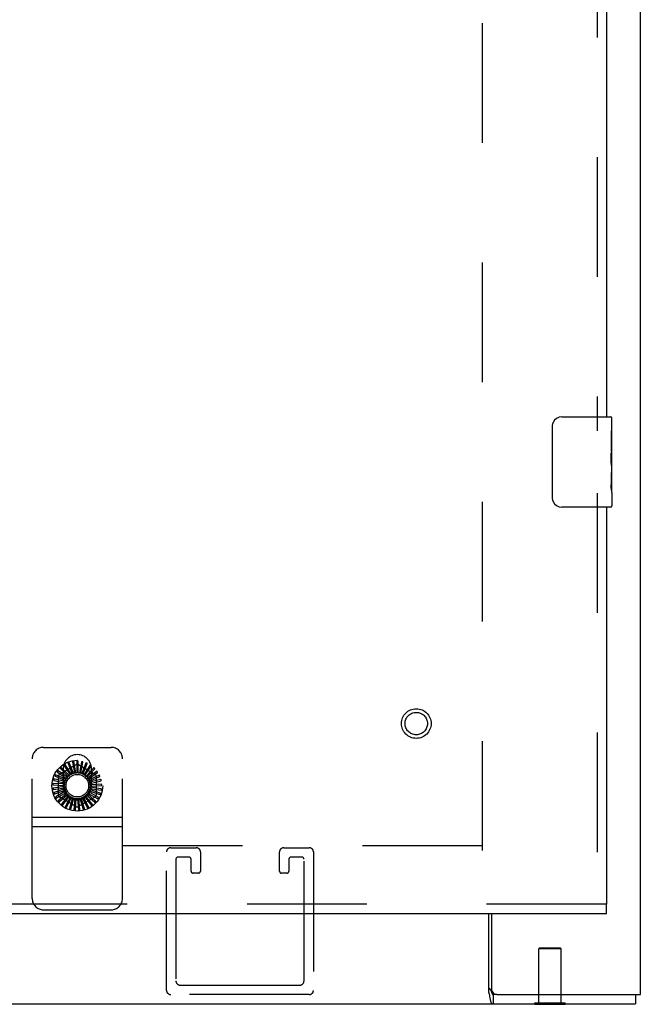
# Model space of a CAD drawing. Header units: inches. Extents: x 0 to 241, y 0 to 156.
# Tile 28 of 70: x 111 to 118, y 44 to 54. Entities that reach past the tile are written whole.
import ezdxf

# ---------------------------------------------------------------- set-up
doc = ezdxf.new("R2010")
doc.units = ezdxf.units.IN
doc.header["$LTSCALE"] = 13.251942
doc.header["$MEASUREMENT"] = 0
doc.linetypes.add('HIDDEN', pattern=[0.2, 0.1, -0.1])
doc.layers.get('0').update_dxf_attribs({"linetype": 'CONTINUOUS'})
doc.layers.add('DEFAULT_2', color=8, linetype='HIDDEN')
doc.layers.add('SLAVE_DOOR_ASSEMBLY', color=7, linetype='CONTINUOUS')

msp = doc.modelspace()

# ---------------------------------------------------------------- linework, layer by layer
at = {"color": 3, "linetype": 'Continuous'}
for p, q in [((118.081, 43.611), (118.081, 114.269)), ((116.404, 43.632), (116.404, 44.507)), ((116.435, 44.507), (116.435, 43.671)), ((116.495, 43.611), (118.081, 43.611)), ((47.267, 43.507), (118.029, 43.507)), ((116.414, 43.59), (116.417, 43.57))]:
    msp.add_line(p, q, dxfattribs=at)
at = {"color": 7, "linetype": 'Continuous'}
for p, q in [((116.495, 43.611), (116.453, 43.611)), ((116.453, 43.611), (116.453, 43.507)), ((118.029, 43.611), (118.029, 43.507)), ((116.912, 43.503), (116.912, 43.507)), ((116.912, 43.503), (117.249, 43.503)), ((117.249, 43.503), (117.249, 43.507))]:
    msp.add_line(p, q, dxfattribs=at)
for points in [[(116.404, 43.683), (116.406, 43.682), (116.408, 43.68), (116.411, 43.678), (116.413, 43.676), (116.416, 43.674), (116.418, 43.671), (116.42, 43.668), (116.422, 43.665), (116.424, 43.662), (116.426, 43.658), (116.427, 43.655), (116.429, 43.651), (116.43, 43.647), (116.432, 43.643)], [(116.432, 43.643), (116.435, 43.636), (116.436, 43.632), (116.437, 43.629), (116.439, 43.625), (116.44, 43.622), (116.441, 43.62), (116.443, 43.617), (116.445, 43.615), (116.446, 43.613), (116.448, 43.612), (116.45, 43.611), (116.452, 43.611), (116.453, 43.611)]]:
    msp.add_lwpolyline(points, dxfattribs=at)
at = {"color": 3, "linetype": 'Continuous'}
for points in [[(116.404, 43.632), (116.405, 43.628), (116.406, 43.624), (116.408, 43.62), (116.409, 43.615), (116.411, 43.609), (116.412, 43.602), (116.413, 43.596), (116.414, 43.59)], [(116.417, 43.57), (116.418, 43.564), (116.419, 43.557), (116.42, 43.551), (116.422, 43.545), (116.423, 43.539), (116.425, 43.534), (116.427, 43.529), (116.428, 43.525), (116.43, 43.521), (116.433, 43.518), (116.436, 43.514), (116.438, 43.512), (116.441, 43.51), (116.444, 43.509), (116.448, 43.508), (116.451, 43.507), (116.453, 43.507)]]:
    msp.add_lwpolyline(points, dxfattribs=at)
msp.add_arc((116.495, 43.671), 0.06, 180, 270, dxfattribs=at)
at = {"layer": 'DEFAULT_2', "color": 8, "linetype": 'HIDDEN'}
for p, q in [((116.331, 112.675), (116.331, 45.205)), ((116.331, 45.257), (84.294, 45.257)), ((112.885, 45.236), (113.168, 45.236)), ((114.135, 45.236), (114.418, 45.236)), ((112.839, 43.657), (112.839, 45.19)), ((113.087, 45.132), (112.966, 45.132)), ((113.214, 45.19), (113.214, 44.978)), ((114.089, 44.978), (114.089, 45.19)), ((114.337, 45.132), (114.216, 45.132)), ((114.464, 45.19), (114.464, 43.657)), ((112.943, 45.109), (112.943, 43.761)), ((113.11, 44.978), (113.11, 45.109)), ((114.193, 45.109), (114.193, 44.978)), ((114.36, 43.761), (114.36, 45.109)), ((113.191, 44.955), (113.133, 44.955)), ((114.17, 44.955), (114.112, 44.955)), ((116.967, 44.128), (116.957, 44.118)), ((117.205, 44.118), (116.957, 44.118)), ((116.957, 43.521), (116.957, 44.118)), ((116.967, 44.128), (117.195, 44.128)), ((117.195, 44.128), (117.205, 44.118)), ((117.205, 43.521), (117.205, 44.118)), ((112.989, 43.715), (114.314, 43.715)), ((114.418, 43.611), (112.885, 43.611)), ((116.912, 43.521), (117.249, 43.521)), ((116.912, 43.507), (116.912, 43.521)), ((117.249, 43.507), (117.249, 43.521))]:
    msp.add_line(p, q, dxfattribs=at)
for centre, radius, start, end in [((112.885, 45.19), 0.046, 90, 180), ((113.168, 45.19), 0.046, 0, 90), ((114.135, 45.19), 0.046, 90, 180), ((114.418, 45.19), 0.046, 0, 90), ((112.966, 45.109), 0.023, 90, 180), ((113.087, 45.109), 0.023, 0, 90), ((114.216, 45.109), 0.023, 90, 180), ((114.337, 45.109), 0.023, 0, 90), ((113.133, 44.978), 0.023, 180, 270), ((113.191, 44.978), 0.023, 270, 360), ((114.112, 44.978), 0.023, 180, 270), ((114.17, 44.978), 0.023, 270, 360), ((112.989, 43.761), 0.046, 180, 270), ((114.314, 43.761), 0.046, 270, 360), ((112.885, 43.657), 0.046, 180, 270), ((114.418, 43.657), 0.046, 270, 360)]:
    msp.add_arc(centre, radius, start, end, dxfattribs=at)
at = {"layer": 'SLAVE_DOOR_ASSEMBLY', "color": 8, "linetype": 'HIDDEN'}
for p, q in [((117.602, 68.784), (117.602, 49.852)), ((117.602, 49.162), (117.602, 44.611)), ((111.477, 46.347), (112.227, 46.347)), ((111.352, 44.675), (111.352, 46.222)), ((112.352, 44.675), (112.352, 46.222)), ((111.658, 46.052), (111.837, 46.156)), ((111.666, 46.112), (111.749, 46.025)), ((111.761, 46.035), (111.674, 46.126)), ((111.696, 46.111), (111.696, 45.923)), ((111.705, 46.144), (111.771, 46.043)), ((111.783, 46.051), (111.716, 46.156)), ((111.749, 46.167), (111.795, 46.056)), ((111.809, 46.061), (111.762, 46.177)), ((111.797, 46.182), (111.821, 46.064)), ((111.836, 46.067), (111.812, 46.19)), ((111.847, 46.188), (111.848, 46.068)), ((111.863, 46.067), (111.863, 46.192)), ((111.866, 46.156), (112.045, 46.052)), ((111.897, 46.184), (111.875, 46.066)), ((111.89, 46.062), (111.914, 46.185)), ((111.946, 46.171), (111.902, 46.059)), ((111.916, 46.053), (111.962, 46.169)), ((111.991, 46.148), (111.927, 46.047)), ((111.939, 46.038), (112.006, 46.143)), ((112.031, 46.118), (111.948, 46.03)), ((111.959, 46.02), (112.045, 46.11)), ((112.008, 45.923), (112.008, 46.111)), ((111.609, 46.029), (111.719, 45.98)), ((111.725, 45.994), (111.612, 46.045)), ((111.634, 46.073), (111.732, 46.004)), ((111.741, 46.016), (111.639, 46.089)), ((111.643, 45.82), (111.643, 46.027)), ((112.065, 46.08), (111.967, 46.01)), ((111.975, 45.998), (112.077, 46.07)), ((112.09, 46.037), (111.981, 45.987)), ((111.987, 45.973), (112.101, 46.025)), ((112.06, 46.027), (112.06, 45.82)), ((111.708, 45.942), (111.584, 45.948)), ((111.708, 45.914), (111.584, 45.897)), ((111.587, 45.932), (111.707, 45.927)), ((111.59, 45.882), (111.709, 45.899)), ((111.714, 45.968), (111.593, 45.998)), ((111.593, 45.982), (111.711, 45.954)), ((112.108, 45.99), (111.991, 45.961)), ((111.992, 45.892), (112.116, 45.874)), ((111.994, 45.946), (112.115, 45.976)), ((112.116, 45.94), (111.995, 45.934)), ((112.114, 45.89), (111.995, 45.906)), ((111.996, 45.919), (112.121, 45.925)), ((111.712, 45.887), (111.594, 45.846)), ((111.603, 45.833), (111.716, 45.873)), ((111.721, 45.861), (111.613, 45.799)), ((111.625, 45.787), (111.728, 45.848)), ((111.735, 45.838), (111.641, 45.756)), ((111.654, 45.747), (111.745, 45.826)), ((111.837, 45.691), (111.658, 45.795)), ((111.754, 45.817), (111.676, 45.719)), ((111.691, 45.713), (111.765, 45.808)), ((111.775, 45.801), (111.718, 45.69)), ((111.734, 45.686), (111.789, 45.794)), ((111.8, 45.789), (111.765, 45.669)), ((111.781, 45.668), (111.814, 45.784)), ((111.826, 45.781), (111.815, 45.657)), ((112.045, 45.795), (111.866, 45.691)), ((111.881, 45.782), (111.916, 45.662)), ((111.93, 45.671), (111.896, 45.786)), ((111.907, 45.79), (111.965, 45.679)), ((111.977, 45.69), (111.921, 45.797)), ((111.923, 45.799), (111.924, 45.799)), ((111.931, 45.803), (112.009, 45.705)), ((112.018, 45.718), (111.943, 45.812)), ((111.953, 45.821), (112.047, 45.739)), ((112.054, 45.753), (111.963, 45.832)), ((111.97, 45.842), (112.079, 45.779)), ((112.083, 45.795), (111.978, 45.854)), ((111.984, 45.866), (112.102, 45.825)), ((112.103, 45.841), (111.989, 45.88)), ((111.831, 45.66), (111.841, 45.78)), ((111.854, 45.779), (111.866, 45.655)), ((111.881, 45.661), (111.869, 45.78)), ((111.352, 45.576), (112.352, 45.576)), ((111.352, 45.472), (112.352, 45.472)), ((117.706, 44.611), (110.706, 44.611)), ((111.477, 44.55), (112.227, 44.55))]:
    msp.add_line(p, q, dxfattribs=at)
at = {"layer": 'SLAVE_DOOR_ASSEMBLY', "color": 3, "linetype": 'Continuous'}
for p, q in [((117.706, 68.629), (117.706, 50.007)), ((117.706, 49.007), (117.706, 44.611)), ((110.706, 44.507), (117.706, 44.507))]:
    msp.add_line(p, q, dxfattribs=at)
at = {"layer": 'SLAVE_DOOR_ASSEMBLY', "color": 7, "linetype": 'Continuous'}
for p, q in [((117.211, 50.007), (117.751, 50.007)), ((117.766, 49.428), (117.766, 49.992)), ((117.111, 49.107), (117.111, 49.907)), ((117.766, 49.853), (117.759, 49.853)), ((117.759, 49.853), (117.759, 49.622)), ((117.766, 49.685), (117.759, 49.685)), ((117.766, 49.622), (117.759, 49.622)), ((117.766, 49.586), (117.76, 49.586)), ((117.766, 49.392), (117.759, 49.392)), ((117.759, 49.392), (117.759, 49.255)), ((117.764, 49.453), (117.762, 49.475)), ((117.764, 49.455), (117.766, 49.455)), ((117.766, 49.168), (117.766, 49.425)), ((117.76, 49.224), (117.766, 49.224)), ((117.766, 49.168), (117.766, 49.022)), ((117.751, 49.007), (117.211, 49.007)), ((117.706, 44.507), (117.706, 44.611))]:
    msp.add_line(p, q, dxfattribs=at)
for points in [[(117.111, 49.907), (117.111, 49.913), (117.111, 49.919), (117.112, 49.926), (117.114, 49.932), (117.115, 49.937), (117.117, 49.943)], [(117.762, 49.475), (117.761, 49.486), (117.76, 49.498), (117.76, 49.511), (117.759, 49.523), (117.759, 49.536), (117.759, 49.549), (117.759, 49.562), (117.759, 49.575), (117.76, 49.587), (117.76, 49.599), (117.761, 49.611)], [(117.766, 49.425), (117.765, 49.434), (117.765, 49.443), (117.764, 49.453)], [(117.76, 49.219), (117.76, 49.228), (117.759, 49.237), (117.759, 49.246), (117.759, 49.255)], [(117.766, 49.168), (117.765, 49.171), (117.765, 49.176), (117.764, 49.181), (117.764, 49.188), (117.763, 49.195), (117.762, 49.202), (117.761, 49.21), (117.76, 49.219)], [(117.117, 49.071), (117.115, 49.076), (117.114, 49.082), (117.112, 49.088), (117.111, 49.094), (117.111, 49.101), (117.111, 49.107)]]:
    msp.add_lwpolyline(points, dxfattribs=at)
at = {"layer": 'SLAVE_DOOR_ASSEMBLY', "color": 8, "linetype": 'HIDDEN'}
for points in [[(111.664, 46.118), (111.664, 46.118), (111.663, 46.117), (111.663, 46.117), (111.663, 46.116), (111.663, 46.116), (111.663, 46.116), (111.663, 46.115), (111.664, 46.115), (111.664, 46.114), (111.664, 46.114), (111.665, 46.113), (111.665, 46.113), (111.665, 46.112), (111.666, 46.112)], [(111.674, 46.126), (111.674, 46.126), (111.674, 46.126), (111.674, 46.126), (111.674, 46.126), (111.673, 46.126), (111.673, 46.126), (111.673, 46.126), (111.673, 46.126), (111.673, 46.126), (111.672, 46.126), (111.672, 46.125), (111.672, 46.125), (111.672, 46.125), (111.672, 46.125), (111.671, 46.125), (111.671, 46.125), (111.671, 46.124), (111.671, 46.124), (111.67, 46.124), (111.67, 46.124)], [(111.704, 46.15), (111.704, 46.15), (111.703, 46.149), (111.703, 46.149), (111.703, 46.149), (111.703, 46.148), (111.703, 46.148), (111.703, 46.147), (111.703, 46.147), (111.703, 46.146), (111.704, 46.146), (111.704, 46.145), (111.704, 46.145), (111.705, 46.144), (111.705, 46.144)], [(111.716, 46.156), (111.716, 46.156), (111.716, 46.156), (111.715, 46.156), (111.715, 46.156), (111.715, 46.156), (111.715, 46.156), (111.715, 46.156), (111.714, 46.156), (111.714, 46.156), (111.714, 46.156), (111.714, 46.156), (111.713, 46.156), (111.713, 46.155), (111.713, 46.155), (111.713, 46.155), (111.712, 46.155), (111.712, 46.155), (111.712, 46.155), (111.712, 46.155), (111.711, 46.154)], [(111.75, 46.174), (111.749, 46.174), (111.749, 46.173), (111.749, 46.173), (111.748, 46.173), (111.748, 46.172), (111.748, 46.172), (111.748, 46.171), (111.748, 46.171), (111.748, 46.17), (111.748, 46.17), (111.749, 46.169), (111.749, 46.169), (111.749, 46.168), (111.749, 46.167)], [(111.762, 46.177), (111.762, 46.177), (111.762, 46.177), (111.762, 46.178), (111.762, 46.178), (111.762, 46.178), (111.761, 46.178), (111.761, 46.178), (111.761, 46.178), (111.761, 46.178), (111.76, 46.178), (111.76, 46.178), (111.76, 46.178), (111.76, 46.177), (111.759, 46.177), (111.759, 46.177), (111.759, 46.177), (111.758, 46.177), (111.758, 46.177), (111.758, 46.177), (111.758, 46.177)], [(111.799, 46.189), (111.798, 46.188), (111.798, 46.188), (111.798, 46.188), (111.797, 46.188), (111.797, 46.187), (111.797, 46.187), (111.797, 46.186), (111.797, 46.186), (111.797, 46.185), (111.797, 46.185), (111.797, 46.184), (111.797, 46.184), (111.797, 46.183), (111.797, 46.182)], [(111.812, 46.19), (111.812, 46.19), (111.812, 46.19), (111.812, 46.19), (111.811, 46.19), (111.811, 46.19), (111.811, 46.19), (111.811, 46.19), (111.811, 46.19), (111.81, 46.19), (111.81, 46.19), (111.81, 46.19), (111.81, 46.19), (111.809, 46.19), (111.809, 46.19), (111.809, 46.19), (111.808, 46.19), (111.808, 46.19), (111.808, 46.19), (111.808, 46.19), (111.807, 46.19)], [(111.85, 46.194), (111.849, 46.194), (111.849, 46.194), (111.849, 46.193), (111.848, 46.193), (111.848, 46.193), (111.848, 46.192), (111.848, 46.192), (111.848, 46.191), (111.847, 46.191), (111.847, 46.19), (111.847, 46.19), (111.847, 46.189), (111.847, 46.189), (111.847, 46.188)], [(111.863, 46.192), (111.863, 46.192), (111.863, 46.193), (111.863, 46.193), (111.863, 46.193), (111.862, 46.193), (111.862, 46.193), (111.862, 46.193), (111.862, 46.193), (111.862, 46.193), (111.861, 46.193), (111.861, 46.193), (111.861, 46.193), (111.861, 46.193), (111.86, 46.193), (111.86, 46.194), (111.86, 46.194), (111.859, 46.194), (111.859, 46.194), (111.859, 46.194), (111.859, 46.194)], [(111.901, 46.189), (111.901, 46.189), (111.9, 46.189), (111.9, 46.189), (111.899, 46.189), (111.899, 46.189), (111.899, 46.188), (111.899, 46.188), (111.898, 46.187), (111.898, 46.187), (111.898, 46.186), (111.898, 46.186), (111.898, 46.185), (111.897, 46.185), (111.897, 46.184)], [(111.914, 46.185), (111.914, 46.185), (111.914, 46.186), (111.913, 46.186), (111.913, 46.186), (111.913, 46.186), (111.913, 46.186), (111.913, 46.186), (111.913, 46.186), (111.912, 46.186), (111.912, 46.187), (111.912, 46.187), (111.912, 46.187), (111.912, 46.187), (111.911, 46.187), (111.911, 46.187), (111.911, 46.187), (111.91, 46.187), (111.91, 46.187), (111.91, 46.187), (111.909, 46.187)], [(111.95, 46.175), (111.95, 46.175), (111.95, 46.175), (111.949, 46.175), (111.949, 46.175), (111.948, 46.175), (111.948, 46.174), (111.948, 46.174), (111.947, 46.174), (111.947, 46.173), (111.947, 46.173), (111.947, 46.172), (111.946, 46.172), (111.946, 46.171), (111.946, 46.171)], [(111.962, 46.169), (111.962, 46.169), (111.962, 46.169), (111.962, 46.169), (111.962, 46.169), (111.962, 46.17), (111.962, 46.17), (111.962, 46.17), (111.961, 46.17), (111.961, 46.17), (111.961, 46.17), (111.961, 46.17), (111.961, 46.171), (111.96, 46.171), (111.96, 46.171), (111.96, 46.171), (111.96, 46.171), (111.959, 46.171), (111.959, 46.171), (111.959, 46.172), (111.958, 46.172)], [(111.996, 46.152), (111.996, 46.152), (111.995, 46.152), (111.995, 46.152), (111.995, 46.152), (111.994, 46.152), (111.994, 46.152), (111.993, 46.151), (111.993, 46.151), (111.993, 46.151), (111.992, 46.15), (111.992, 46.15), (111.992, 46.149), (111.991, 46.149), (111.991, 46.148)], [(112.006, 46.143), (112.007, 46.144), (112.007, 46.144), (112.007, 46.144), (112.006, 46.144), (112.006, 46.144), (112.006, 46.144), (112.006, 46.145), (112.006, 46.145), (112.006, 46.145), (112.006, 46.145), (112.006, 46.145), (112.005, 46.145), (112.005, 46.146), (112.005, 46.146), (112.005, 46.146), (112.004, 46.146), (112.004, 46.146), (112.004, 46.147), (112.004, 46.147), (112.003, 46.147)], [(112.037, 46.12), (112.036, 46.12), (112.036, 46.121), (112.036, 46.121), (112.035, 46.121), (112.035, 46.121), (112.034, 46.121), (112.034, 46.12), (112.034, 46.12), (112.033, 46.12), (112.033, 46.12), (112.032, 46.119), (112.032, 46.119), (112.031, 46.118), (112.031, 46.118)], [(112.045, 46.11), (112.045, 46.11), (112.045, 46.11), (112.045, 46.111), (112.045, 46.111), (112.045, 46.111), (112.045, 46.111), (112.045, 46.111), (112.045, 46.112), (112.045, 46.112), (112.045, 46.112), (112.045, 46.112), (112.045, 46.112), (112.044, 46.113), (112.044, 46.113), (112.044, 46.113), (112.044, 46.113), (112.044, 46.113), (112.043, 46.114), (112.043, 46.114), (112.043, 46.114)], [(111.605, 46.034), (111.605, 46.034), (111.605, 46.033), (111.605, 46.033), (111.605, 46.033), (111.605, 46.032), (111.605, 46.032), (111.606, 46.031), (111.606, 46.031), (111.607, 46.031), (111.607, 46.031), (111.607, 46.03), (111.608, 46.03), (111.609, 46.03), (111.609, 46.029)], [(111.612, 46.045), (111.612, 46.046), (111.611, 46.046), (111.611, 46.045), (111.611, 46.045), (111.611, 46.045), (111.611, 46.045), (111.611, 46.045), (111.61, 46.045), (111.61, 46.045), (111.61, 46.045), (111.61, 46.044), (111.61, 46.044), (111.61, 46.044), (111.61, 46.044), (111.609, 46.043), (111.609, 46.043), (111.609, 46.043), (111.609, 46.043), (111.609, 46.042), (111.609, 46.042)], [(111.63, 46.079), (111.63, 46.078), (111.63, 46.078), (111.63, 46.078), (111.63, 46.077), (111.63, 46.077), (111.63, 46.076), (111.631, 46.076), (111.631, 46.076), (111.631, 46.075), (111.632, 46.075), (111.632, 46.074), (111.633, 46.074), (111.633, 46.074), (111.634, 46.073)], [(111.639, 46.089), (111.639, 46.089), (111.639, 46.089), (111.639, 46.089), (111.639, 46.089), (111.638, 46.089), (111.638, 46.089), (111.638, 46.088), (111.638, 46.088), (111.638, 46.088), (111.637, 46.088), (111.637, 46.088), (111.637, 46.088), (111.637, 46.087), (111.637, 46.087), (111.636, 46.087), (111.636, 46.087), (111.636, 46.087), (111.636, 46.086), (111.636, 46.086), (111.636, 46.086)], [(111.725, 45.994), (111.727, 45.995), (111.728, 45.997), (111.729, 45.999), (111.731, 46.001)], [(111.732, 46.004), (111.732, 46.004), (111.732, 46.003), (111.732, 46.002), (111.731, 46.002), (111.731, 46.001), (111.731, 46.001)], [(111.741, 46.016), (111.743, 46.018), (111.744, 46.019), (111.746, 46.021), (111.747, 46.022)], [(111.749, 46.025), (111.749, 46.025), (111.749, 46.024), (111.749, 46.024), (111.748, 46.023), (111.748, 46.023), (111.747, 46.022)], [(111.761, 46.035), (111.762, 46.037), (111.764, 46.038), (111.766, 46.039), (111.768, 46.04)], [(111.771, 46.043), (111.77, 46.042), (111.77, 46.042), (111.77, 46.041), (111.769, 46.041), (111.769, 46.041), (111.768, 46.04)], [(111.783, 46.051), (111.785, 46.051), (111.788, 46.052), (111.79, 46.053), (111.792, 46.054)], [(111.795, 46.056), (111.794, 46.056), (111.794, 46.055), (111.793, 46.055), (111.793, 46.054), (111.792, 46.054), (111.792, 46.054)], [(111.809, 46.061), (111.811, 46.062), (111.813, 46.062), (111.815, 46.062), (111.817, 46.063)], [(111.821, 46.064), (111.82, 46.064), (111.82, 46.064), (111.819, 46.063), (111.819, 46.063), (111.818, 46.063), (111.817, 46.063)], [(111.836, 46.067), (111.838, 46.067), (111.84, 46.067), (111.842, 46.067), (111.844, 46.067)], [(111.848, 46.068), (111.847, 46.067), (111.847, 46.067), (111.846, 46.067), (111.846, 46.067), (111.845, 46.067), (111.844, 46.067)], [(111.863, 46.067), (111.865, 46.067), (111.867, 46.066), (111.87, 46.066), (111.872, 46.066)], [(111.875, 46.066), (111.875, 46.066), (111.874, 46.065), (111.874, 46.065), (111.873, 46.065), (111.872, 46.065), (111.872, 46.066)], [(111.89, 46.062), (111.892, 46.062), (111.894, 46.061), (111.896, 46.06), (111.898, 46.059)], [(111.902, 46.059), (111.901, 46.059), (111.901, 46.059), (111.9, 46.059), (111.899, 46.059), (111.899, 46.059), (111.898, 46.059)], [(111.916, 46.053), (111.917, 46.052), (111.919, 46.05), (111.921, 46.049), (111.923, 46.048)], [(111.927, 46.047), (111.926, 46.047), (111.925, 46.047), (111.925, 46.047), (111.924, 46.047), (111.924, 46.048), (111.923, 46.048)], [(111.939, 46.038), (111.941, 46.037), (111.942, 46.035), (111.944, 46.034), (111.945, 46.032)], [(111.948, 46.03), (111.948, 46.03), (111.947, 46.031), (111.947, 46.031), (111.946, 46.031), (111.946, 46.032), (111.945, 46.032)], [(111.959, 46.02), (111.96, 46.018), (111.962, 46.016), (111.963, 46.014), (111.964, 46.012)], [(111.967, 46.01), (111.966, 46.01), (111.966, 46.011), (111.965, 46.011), (111.965, 46.011), (111.965, 46.012), (111.964, 46.012)], [(112.071, 46.082), (112.07, 46.082), (112.07, 46.082), (112.07, 46.082), (112.069, 46.082), (112.069, 46.082), (112.068, 46.082), (112.068, 46.082), (112.067, 46.082), (112.067, 46.082), (112.067, 46.082), (112.066, 46.081), (112.066, 46.081), (112.065, 46.081), (112.065, 46.08)], [(112.077, 46.07), (112.077, 46.07), (112.077, 46.07), (112.077, 46.07), (112.077, 46.071), (112.077, 46.071), (112.077, 46.071), (112.077, 46.071), (112.077, 46.072), (112.077, 46.072), (112.077, 46.072), (112.077, 46.072), (112.077, 46.072), (112.077, 46.073), (112.077, 46.073), (112.076, 46.073), (112.076, 46.073), (112.076, 46.074), (112.076, 46.074), (112.076, 46.074), (112.076, 46.074)], [(112.097, 46.037), (112.096, 46.038), (112.096, 46.038), (112.096, 46.038), (112.095, 46.038), (112.095, 46.038), (112.095, 46.039), (112.094, 46.038), (112.094, 46.038), (112.093, 46.038), (112.093, 46.038), (112.092, 46.038), (112.092, 46.038), (112.091, 46.038), (112.09, 46.037)], [(112.101, 46.025), (112.101, 46.025), (112.101, 46.025), (112.101, 46.025), (112.101, 46.025), (112.101, 46.025), (112.101, 46.026), (112.101, 46.026), (112.101, 46.026), (112.101, 46.026), (112.101, 46.027), (112.101, 46.027), (112.101, 46.027), (112.101, 46.027), (112.101, 46.028), (112.101, 46.028), (112.101, 46.028), (112.101, 46.028), (112.1, 46.029), (112.1, 46.029), (112.1, 46.029)], [(111.581, 45.935), (111.582, 45.934), (111.582, 45.934), (111.582, 45.933), (111.582, 45.933), (111.582, 45.933), (111.583, 45.933), (111.583, 45.932), (111.584, 45.932), (111.584, 45.932), (111.585, 45.932), (111.585, 45.932), (111.586, 45.932), (111.586, 45.932), (111.587, 45.932)], [(111.584, 45.948), (111.583, 45.948), (111.583, 45.948), (111.583, 45.947), (111.583, 45.947), (111.583, 45.947), (111.583, 45.947), (111.583, 45.947), (111.583, 45.947), (111.583, 45.946), (111.582, 45.946), (111.582, 45.946), (111.582, 45.946), (111.582, 45.945), (111.582, 45.945), (111.582, 45.945), (111.582, 45.945), (111.582, 45.944), (111.582, 45.944), (111.582, 45.944), (111.582, 45.943)], [(111.584, 45.897), (111.584, 45.896), (111.584, 45.896), (111.583, 45.896), (111.583, 45.896), (111.583, 45.896), (111.583, 45.896), (111.583, 45.895), (111.583, 45.895), (111.583, 45.895), (111.583, 45.895), (111.583, 45.895), (111.583, 45.894), (111.583, 45.894), (111.583, 45.894), (111.583, 45.893), (111.583, 45.893), (111.583, 45.893), (111.583, 45.893), (111.583, 45.892), (111.583, 45.892)], [(111.588, 45.986), (111.588, 45.985), (111.588, 45.985), (111.589, 45.984), (111.589, 45.984), (111.589, 45.984), (111.589, 45.983), (111.59, 45.983), (111.59, 45.983), (111.591, 45.983), (111.591, 45.982), (111.592, 45.982), (111.592, 45.982), (111.593, 45.982), (111.593, 45.982)], [(111.593, 45.998), (111.593, 45.998), (111.593, 45.998), (111.593, 45.998), (111.592, 45.998), (111.592, 45.998), (111.592, 45.997), (111.592, 45.997), (111.592, 45.997), (111.592, 45.997), (111.592, 45.997), (111.592, 45.996), (111.591, 45.996), (111.591, 45.996), (111.591, 45.996), (111.591, 45.995), (111.591, 45.995), (111.591, 45.995), (111.591, 45.995), (111.591, 45.994), (111.591, 45.994)], [(111.707, 45.927), (111.708, 45.926), (111.708, 45.926), (111.708, 45.925), (111.708, 45.924), (111.708, 45.924), (111.708, 45.923)], [(111.708, 45.942), (111.709, 45.944), (111.709, 45.946), (111.71, 45.948), (111.711, 45.95)], [(111.708, 45.914), (111.708, 45.917), (111.708, 45.919), (111.708, 45.921), (111.708, 45.923)], [(111.709, 45.899), (111.71, 45.899), (111.71, 45.898), (111.71, 45.898), (111.71, 45.897), (111.711, 45.897), (111.711, 45.896)], [(111.711, 45.954), (111.711, 45.953), (111.711, 45.953), (111.711, 45.952), (111.711, 45.952), (111.711, 45.951), (111.711, 45.95)], [(111.712, 45.887), (111.712, 45.889), (111.711, 45.892), (111.711, 45.894), (111.711, 45.896)], [(111.714, 45.968), (111.715, 45.971), (111.716, 45.973), (111.717, 45.975), (111.718, 45.977)], [(111.719, 45.98), (111.719, 45.98), (111.719, 45.979), (111.719, 45.978), (111.719, 45.978), (111.718, 45.977), (111.718, 45.977)], [(111.975, 45.998), (111.976, 45.996), (111.977, 45.994), (111.978, 45.991), (111.979, 45.989)], [(111.981, 45.987), (111.981, 45.987), (111.98, 45.987), (111.98, 45.988), (111.98, 45.988), (111.979, 45.989), (111.979, 45.989)], [(111.987, 45.973), (111.988, 45.971), (111.988, 45.968), (111.989, 45.966), (111.989, 45.964)], [(111.991, 45.961), (111.99, 45.961), (111.99, 45.962), (111.99, 45.962), (111.989, 45.963), (111.989, 45.964), (111.989, 45.964)], [(111.992, 45.892), (111.992, 45.89), (111.991, 45.887), (111.99, 45.885), (111.989, 45.883)], [(111.994, 45.946), (111.994, 45.944), (111.994, 45.942), (111.994, 45.94), (111.994, 45.937)], [(111.995, 45.934), (111.995, 45.934), (111.995, 45.935), (111.995, 45.936), (111.994, 45.936), (111.994, 45.937), (111.994, 45.937)], [(111.996, 45.919), (111.995, 45.917), (111.995, 45.914), (111.995, 45.912), (111.994, 45.91)], [(111.995, 45.906), (111.995, 45.907), (111.994, 45.908), (111.994, 45.908), (111.994, 45.909), (111.994, 45.909), (111.994, 45.91)], [(112.114, 45.989), (112.114, 45.989), (112.113, 45.99), (112.113, 45.99), (112.113, 45.99), (112.112, 45.99), (112.112, 45.99), (112.112, 45.991), (112.111, 45.991), (112.11, 45.991), (112.11, 45.99), (112.109, 45.99), (112.109, 45.99), (112.108, 45.99), (112.108, 45.99)], [(112.119, 45.887), (112.119, 45.887), (112.119, 45.888), (112.119, 45.888), (112.119, 45.888), (112.119, 45.889), (112.118, 45.889), (112.118, 45.889), (112.117, 45.889), (112.117, 45.889), (112.116, 45.89), (112.116, 45.89), (112.115, 45.89), (112.115, 45.89), (112.114, 45.89)], [(112.115, 45.976), (112.116, 45.976), (112.116, 45.976), (112.116, 45.976), (112.116, 45.976), (112.116, 45.976), (112.116, 45.977), (112.116, 45.977), (112.116, 45.977), (112.116, 45.977), (112.116, 45.977), (112.116, 45.978), (112.116, 45.978), (112.116, 45.978), (112.116, 45.979), (112.116, 45.979), (112.116, 45.979), (112.116, 45.979), (112.116, 45.98), (112.116, 45.98), (112.116, 45.98)], [(112.121, 45.938), (112.121, 45.938), (112.121, 45.939), (112.121, 45.939), (112.121, 45.939), (112.12, 45.94), (112.12, 45.94), (112.12, 45.94), (112.119, 45.94), (112.119, 45.94), (112.118, 45.94), (112.117, 45.94), (112.117, 45.94), (112.116, 45.94), (112.116, 45.94)], [(112.121, 45.925), (112.121, 45.925), (112.121, 45.925), (112.121, 45.925), (112.121, 45.925), (112.121, 45.925), (112.121, 45.926), (112.121, 45.926), (112.121, 45.926), (112.121, 45.926), (112.122, 45.926), (112.122, 45.927), (112.122, 45.927), (112.122, 45.927), (112.122, 45.928), (112.122, 45.928), (112.122, 45.928), (112.122, 45.928), (112.122, 45.929), (112.122, 45.929), (112.122, 45.929)], [(111.584, 45.883), (111.584, 45.883), (111.585, 45.883), (111.585, 45.882), (111.585, 45.882), (111.585, 45.882), (111.586, 45.882), (111.586, 45.881), (111.587, 45.881), (111.587, 45.881), (111.588, 45.881), (111.588, 45.881), (111.589, 45.881), (111.59, 45.881), (111.59, 45.882)], [(111.594, 45.846), (111.594, 45.846), (111.594, 45.846), (111.593, 45.846), (111.593, 45.846), (111.593, 45.846), (111.593, 45.845), (111.593, 45.845), (111.593, 45.845), (111.593, 45.845), (111.593, 45.845), (111.593, 45.844), (111.593, 45.844), (111.593, 45.844), (111.593, 45.843), (111.594, 45.843), (111.594, 45.843), (111.594, 45.843), (111.594, 45.842), (111.594, 45.842), (111.594, 45.842)], [(111.597, 45.834), (111.597, 45.833), (111.597, 45.833), (111.597, 45.832), (111.598, 45.832), (111.598, 45.832), (111.599, 45.832), (111.599, 45.832), (111.6, 45.832), (111.6, 45.832), (111.601, 45.832), (111.601, 45.832), (111.602, 45.832), (111.602, 45.833), (111.603, 45.833)], [(111.613, 45.799), (111.613, 45.799), (111.613, 45.799), (111.613, 45.799), (111.613, 45.798), (111.613, 45.798), (111.613, 45.798), (111.613, 45.798), (111.613, 45.798), (111.613, 45.797), (111.613, 45.797), (111.613, 45.797), (111.613, 45.797), (111.613, 45.796), (111.613, 45.796), (111.613, 45.796), (111.614, 45.796), (111.614, 45.795), (111.614, 45.795), (111.614, 45.795), (111.614, 45.794)], [(111.618, 45.787), (111.619, 45.787), (111.619, 45.786), (111.619, 45.786), (111.62, 45.786), (111.62, 45.786), (111.621, 45.786), (111.621, 45.786), (111.621, 45.786), (111.622, 45.786), (111.622, 45.786), (111.623, 45.787), (111.624, 45.787), (111.624, 45.787), (111.625, 45.787)], [(111.716, 45.873), (111.717, 45.873), (111.717, 45.872), (111.718, 45.872), (111.718, 45.871), (111.718, 45.87), (111.718, 45.87)], [(111.721, 45.861), (111.721, 45.864), (111.72, 45.866), (111.719, 45.868), (111.718, 45.87)], [(111.728, 45.848), (111.729, 45.848), (111.729, 45.848), (111.73, 45.847), (111.73, 45.847), (111.731, 45.846), (111.731, 45.846)], [(111.735, 45.838), (111.734, 45.84), (111.733, 45.842), (111.732, 45.844), (111.731, 45.846)], [(111.745, 45.826), (111.745, 45.826), (111.746, 45.826), (111.747, 45.825), (111.747, 45.825), (111.747, 45.825), (111.748, 45.824)], [(111.754, 45.817), (111.752, 45.819), (111.751, 45.821), (111.749, 45.823), (111.748, 45.824)], [(111.765, 45.808), (111.766, 45.808), (111.766, 45.808), (111.767, 45.807), (111.768, 45.807), (111.768, 45.807), (111.769, 45.806)], [(111.775, 45.801), (111.774, 45.802), (111.772, 45.804), (111.77, 45.805), (111.769, 45.806)], [(111.789, 45.794), (111.789, 45.794), (111.79, 45.794), (111.79, 45.793), (111.791, 45.793), (111.792, 45.793), (111.792, 45.793)], [(111.8, 45.789), (111.798, 45.79), (111.796, 45.791), (111.794, 45.792), (111.792, 45.793)], [(111.814, 45.784), (111.815, 45.784), (111.816, 45.784), (111.816, 45.784), (111.817, 45.784), (111.817, 45.784), (111.818, 45.784)], [(111.826, 45.781), (111.824, 45.782), (111.822, 45.783), (111.82, 45.783), (111.818, 45.784)], [(111.869, 45.78), (111.869, 45.781), (111.87, 45.781), (111.87, 45.781), (111.871, 45.781), (111.872, 45.781), (111.872, 45.781)], [(111.881, 45.782), (111.879, 45.782), (111.877, 45.782), (111.874, 45.782), (111.872, 45.781)], [(111.896, 45.786), (111.896, 45.787), (111.896, 45.787), (111.897, 45.787), (111.898, 45.788), (111.898, 45.788), (111.899, 45.788)], [(111.907, 45.79), (111.905, 45.79), (111.903, 45.789), (111.901, 45.789), (111.899, 45.788)], [(111.921, 45.797), (111.921, 45.797), (111.921, 45.798), (111.922, 45.798), (111.922, 45.799), (111.923, 45.799), (111.923, 45.799)], [(111.931, 45.803), (111.93, 45.803), (111.929, 45.802), (111.928, 45.801), (111.926, 45.801), (111.925, 45.8), (111.924, 45.799)], [(111.943, 45.812), (111.944, 45.813), (111.944, 45.813), (111.944, 45.814), (111.945, 45.814), (111.945, 45.815), (111.946, 45.815)], [(111.953, 45.821), (111.951, 45.819), (111.949, 45.818), (111.947, 45.817), (111.946, 45.815)], [(111.963, 45.832), (111.963, 45.832), (111.963, 45.833), (111.963, 45.833), (111.964, 45.834), (111.964, 45.834), (111.964, 45.835)], [(111.97, 45.842), (111.969, 45.84), (111.967, 45.838), (111.966, 45.837), (111.964, 45.835)], [(111.978, 45.854), (111.978, 45.855), (111.978, 45.856), (111.978, 45.856), (111.979, 45.857), (111.979, 45.857), (111.979, 45.858)], [(111.984, 45.866), (111.983, 45.864), (111.981, 45.862), (111.98, 45.86), (111.979, 45.858)], [(111.989, 45.88), (111.989, 45.88), (111.989, 45.881), (111.989, 45.881), (111.989, 45.882), (111.989, 45.883), (111.989, 45.883)], [(112.079, 45.779), (112.079, 45.779), (112.079, 45.779), (112.079, 45.779), (112.079, 45.779), (112.079, 45.779), (112.08, 45.779), (112.08, 45.78), (112.08, 45.78), (112.08, 45.78), (112.08, 45.78), (112.08, 45.78), (112.081, 45.78), (112.081, 45.781), (112.081, 45.781), (112.081, 45.781), (112.081, 45.781), (112.082, 45.782), (112.082, 45.782), (112.082, 45.782), (112.082, 45.782)], [(112.086, 45.79), (112.087, 45.79), (112.087, 45.791), (112.087, 45.791), (112.087, 45.791), (112.086, 45.792), (112.086, 45.792), (112.086, 45.793), (112.086, 45.793), (112.085, 45.793), (112.085, 45.794), (112.084, 45.794), (112.084, 45.794), (112.083, 45.795), (112.083, 45.795)], [(112.102, 45.825), (112.102, 45.825), (112.102, 45.825), (112.102, 45.825), (112.102, 45.825), (112.103, 45.825), (112.103, 45.825), (112.103, 45.825), (112.103, 45.825), (112.103, 45.826), (112.103, 45.826), (112.103, 45.826), (112.104, 45.826), (112.104, 45.827), (112.104, 45.827), (112.104, 45.827), (112.104, 45.827), (112.104, 45.828), (112.104, 45.828), (112.104, 45.828), (112.105, 45.828)], [(112.107, 45.837), (112.108, 45.837), (112.108, 45.837), (112.108, 45.838), (112.107, 45.838), (112.107, 45.839), (112.107, 45.839), (112.106, 45.839), (112.106, 45.84), (112.106, 45.84), (112.105, 45.84), (112.105, 45.84), (112.104, 45.841), (112.104, 45.841), (112.103, 45.841)], [(112.116, 45.874), (112.116, 45.874), (112.116, 45.874), (112.116, 45.874), (112.117, 45.874), (112.117, 45.874), (112.117, 45.874), (112.117, 45.875), (112.117, 45.875), (112.117, 45.875), (112.117, 45.875), (112.117, 45.876), (112.117, 45.876), (112.117, 45.876), (112.118, 45.876), (112.118, 45.877), (112.118, 45.877), (112.118, 45.877), (112.118, 45.877), (112.118, 45.878), (112.118, 45.878)], [(111.641, 45.756), (111.641, 45.756), (111.641, 45.756), (111.641, 45.756), (111.641, 45.755), (111.641, 45.755), (111.641, 45.755), (111.641, 45.755), (111.641, 45.755), (111.641, 45.754), (111.641, 45.754), (111.641, 45.754), (111.641, 45.754), (111.642, 45.754), (111.642, 45.753), (111.642, 45.753), (111.642, 45.753), (111.642, 45.753), (111.642, 45.752), (111.643, 45.752), (111.643, 45.752)], [(111.648, 45.745), (111.649, 45.745), (111.649, 45.745), (111.649, 45.745), (111.65, 45.744), (111.65, 45.744), (111.651, 45.745), (111.651, 45.745), (111.652, 45.745), (111.652, 45.745), (111.653, 45.745), (111.653, 45.746), (111.653, 45.746), (111.654, 45.747), (111.654, 45.747)], [(111.676, 45.719), (111.676, 45.719), (111.676, 45.719), (111.676, 45.719), (111.676, 45.719), (111.676, 45.718), (111.676, 45.718), (111.677, 45.718), (111.677, 45.718), (111.677, 45.718), (111.677, 45.717), (111.677, 45.717), (111.677, 45.717), (111.677, 45.717), (111.678, 45.717), (111.678, 45.716), (111.678, 45.716), (111.678, 45.716), (111.679, 45.716), (111.679, 45.716), (111.679, 45.715)], [(111.686, 45.71), (111.686, 45.71), (111.687, 45.71), (111.687, 45.71), (111.687, 45.71), (111.688, 45.71), (111.688, 45.71), (111.689, 45.71), (111.689, 45.71), (111.689, 45.711), (111.69, 45.711), (111.69, 45.711), (111.691, 45.712), (111.691, 45.712), (111.691, 45.713)], [(111.718, 45.69), (111.718, 45.69), (111.718, 45.689), (111.718, 45.689), (111.718, 45.689), (111.718, 45.689), (111.718, 45.689), (111.719, 45.689), (111.719, 45.688), (111.719, 45.688), (111.719, 45.688), (111.719, 45.688), (111.72, 45.688), (111.72, 45.688), (111.72, 45.687), (111.72, 45.687), (111.72, 45.687), (111.721, 45.687), (111.721, 45.687), (111.721, 45.687), (111.722, 45.686)], [(111.729, 45.682), (111.73, 45.682), (111.73, 45.682), (111.73, 45.682), (111.731, 45.682), (111.731, 45.683), (111.732, 45.683), (111.732, 45.683), (111.732, 45.683), (111.733, 45.684), (111.733, 45.684), (111.733, 45.685), (111.734, 45.685), (111.734, 45.686), (111.734, 45.686)], [(111.841, 45.78), (111.842, 45.78), (111.843, 45.78), (111.843, 45.78), (111.844, 45.78), (111.844, 45.78), (111.845, 45.78)], [(111.854, 45.779), (111.852, 45.779), (111.849, 45.78), (111.847, 45.78), (111.845, 45.78)], [(111.965, 45.679), (111.965, 45.679), (111.965, 45.679), (111.965, 45.679), (111.965, 45.679), (111.965, 45.679), (111.966, 45.679), (111.966, 45.679), (111.966, 45.679), (111.966, 45.679), (111.966, 45.679), (111.967, 45.679), (111.967, 45.679), (111.967, 45.679), (111.967, 45.679), (111.968, 45.679), (111.968, 45.68), (111.968, 45.68), (111.969, 45.68), (111.969, 45.68), (111.969, 45.68)], [(111.977, 45.684), (111.977, 45.684), (111.978, 45.685), (111.978, 45.685), (111.978, 45.685), (111.978, 45.686), (111.978, 45.686), (111.978, 45.687), (111.978, 45.687), (111.978, 45.688), (111.978, 45.688), (111.977, 45.689), (111.977, 45.689), (111.977, 45.69), (111.977, 45.69)], [(112.009, 45.705), (112.009, 45.705), (112.009, 45.705), (112.009, 45.705), (112.009, 45.705), (112.01, 45.705), (112.01, 45.705), (112.01, 45.705), (112.01, 45.705), (112.01, 45.705), (112.011, 45.705), (112.011, 45.705), (112.011, 45.705), (112.011, 45.706), (112.012, 45.706), (112.012, 45.706), (112.012, 45.706), (112.012, 45.706), (112.013, 45.706), (112.013, 45.707), (112.013, 45.707)], [(112.02, 45.712), (112.02, 45.712), (112.02, 45.713), (112.021, 45.713), (112.021, 45.714), (112.021, 45.714), (112.021, 45.714), (112.021, 45.715), (112.02, 45.715), (112.02, 45.716), (112.02, 45.716), (112.02, 45.717), (112.019, 45.717), (112.019, 45.718), (112.018, 45.718)], [(112.047, 45.739), (112.047, 45.739), (112.047, 45.739), (112.048, 45.739), (112.048, 45.739), (112.048, 45.739), (112.048, 45.739), (112.048, 45.739), (112.049, 45.739), (112.049, 45.739), (112.049, 45.739), (112.049, 45.739), (112.049, 45.74), (112.05, 45.74), (112.05, 45.74), (112.05, 45.74), (112.05, 45.74), (112.051, 45.741), (112.051, 45.741), (112.051, 45.741), (112.051, 45.741)], [(112.057, 45.748), (112.057, 45.748), (112.057, 45.748), (112.057, 45.749), (112.057, 45.749), (112.057, 45.75), (112.057, 45.75), (112.057, 45.751), (112.057, 45.751), (112.056, 45.751), (112.056, 45.752), (112.056, 45.752), (112.055, 45.753), (112.055, 45.753), (112.054, 45.753)], [(111.765, 45.669), (111.765, 45.669), (111.765, 45.668), (111.765, 45.668), (111.765, 45.668), (111.765, 45.668), (111.765, 45.668), (111.765, 45.668), (111.766, 45.668), (111.766, 45.667), (111.766, 45.667), (111.766, 45.667), (111.767, 45.667), (111.767, 45.667), (111.767, 45.667), (111.767, 45.667), (111.768, 45.667), (111.768, 45.666), (111.768, 45.666), (111.768, 45.666), (111.769, 45.666)], [(111.777, 45.664), (111.777, 45.664), (111.778, 45.664), (111.778, 45.664), (111.779, 45.664), (111.779, 45.664), (111.779, 45.664), (111.78, 45.665), (111.78, 45.665), (111.78, 45.666), (111.78, 45.666), (111.781, 45.667), (111.781, 45.667), (111.781, 45.668), (111.781, 45.668)], [(111.815, 45.657), (111.815, 45.657), (111.815, 45.657), (111.815, 45.657), (111.815, 45.656), (111.815, 45.656), (111.815, 45.656), (111.815, 45.656), (111.816, 45.656), (111.816, 45.656), (111.816, 45.656), (111.816, 45.656), (111.817, 45.656), (111.817, 45.656), (111.817, 45.655), (111.817, 45.655), (111.818, 45.655), (111.818, 45.655), (111.818, 45.655), (111.819, 45.655), (111.819, 45.655)], [(111.827, 45.654), (111.828, 45.654), (111.828, 45.654), (111.829, 45.655), (111.829, 45.655), (111.829, 45.655), (111.83, 45.655), (111.83, 45.656), (111.83, 45.656), (111.83, 45.657), (111.83, 45.657), (111.83, 45.658), (111.831, 45.658), (111.831, 45.659), (111.831, 45.66)], [(111.866, 45.655), (111.866, 45.655), (111.866, 45.655), (111.866, 45.654), (111.866, 45.654), (111.866, 45.654), (111.866, 45.654), (111.867, 45.654), (111.867, 45.654), (111.867, 45.654), (111.867, 45.654), (111.868, 45.654), (111.868, 45.654), (111.868, 45.654), (111.868, 45.654), (111.869, 45.654), (111.869, 45.654), (111.869, 45.654), (111.87, 45.654), (111.87, 45.654), (111.87, 45.654)], [(111.879, 45.655), (111.879, 45.655), (111.88, 45.655), (111.88, 45.655), (111.88, 45.655), (111.881, 45.656), (111.881, 45.656), (111.881, 45.657), (111.881, 45.657), (111.881, 45.658), (111.881, 45.658), (111.881, 45.659), (111.881, 45.659), (111.881, 45.66), (111.881, 45.661)], [(111.916, 45.662), (111.916, 45.662), (111.916, 45.662), (111.917, 45.662), (111.917, 45.662), (111.917, 45.662), (111.917, 45.662), (111.917, 45.662), (111.918, 45.662), (111.918, 45.662), (111.918, 45.662), (111.918, 45.662), (111.919, 45.662), (111.919, 45.662), (111.919, 45.662), (111.919, 45.662), (111.92, 45.662), (111.92, 45.662), (111.92, 45.662), (111.921, 45.662), (111.921, 45.662)], [(111.929, 45.665), (111.93, 45.665), (111.93, 45.665), (111.93, 45.665), (111.931, 45.666), (111.931, 45.666), (111.931, 45.666), (111.931, 45.667), (111.931, 45.667), (111.931, 45.668), (111.931, 45.669), (111.931, 45.669), (111.931, 45.67), (111.93, 45.67), (111.93, 45.671)]]:
    msp.add_lwpolyline(points, dxfattribs=at)
for centre, radius in [((115.602, 46.611), 0.164), ((115.602, 46.611), 0.124), ((111.852, 45.923), 0.281), ((111.852, 45.923), 0.145), ((111.852, 45.923), 0.125)]:
    msp.add_circle(centre, radius, dxfattribs=at)
at = {"layer": 'SLAVE_DOOR_ASSEMBLY', "color": 7, "linetype": 'Continuous'}
for centre, radius, start, end in [((117.211, 49.907), 0.1, 90, 158.7946), ((117.751, 49.992), 0.015, 0, 90), ((117.211, 49.107), 0.1, 201.1999, 270), ((117.751, 49.022), 0.015, 270, 360)]:
    msp.add_arc(centre, radius, start, end, dxfattribs=at)
at = {"layer": 'SLAVE_DOOR_ASSEMBLY', "color": 8, "linetype": 'HIDDEN'}
for centre, radius, start, end in [((111.477, 46.222), 0.125, 90, 180), ((112.227, 46.222), 0.125, 0, 90), ((111.852, 46.111), 0.156, 0, 180), ((111.852, 45.923), 0.27, 132.1721, 133.9848), ((111.852, 45.923), 0.27, 121.2637, 123.0755), ((111.852, 45.923), 0.27, 110.3346, 112.1666), ((111.852, 45.923), 0.27, 99.4443, 101.2574), ((111.852, 46.13), 0.0292, 60, 120), ((111.852, 45.923), 0.27, 88.5093, 90.3483), ((111.852, 45.923), 0.27, 77.6268, 79.4393), ((111.852, 45.923), 0.27, 66.7179, 68.5301), ((111.852, 45.923), 0.27, 55.7893, 57.6212), ((111.852, 45.923), 0.27, 44.8988, 46.712), ((111.852, 45.923), 0.27, 153.9898, 155.8029), ((111.852, 45.923), 0.27, 143.0625, 144.8938), ((111.672, 46.027), 0.0292, 120, 180), ((111.852, 45.923), 0.144, 140.0007, 145.947), ((111.852, 45.923), 0.144, 129.0916, 135.0379), ((111.852, 45.923), 0.144, 118.1826, 124.1288), ((111.852, 45.923), 0.144, 107.2735, 113.2197), ((111.852, 45.923), 0.144, 96.3644, 102.3106), ((111.852, 45.923), 0.144, 85.4553, 91.4015), ((111.852, 45.923), 0.144, 74.5462, 80.4924), ((111.852, 45.923), 0.144, 63.6371, 69.5833), ((111.852, 45.923), 0.144, 52.728, 58.6743), ((111.852, 45.923), 0.144, 41.8189, 47.7652), ((111.852, 45.923), 0.144, 30.9098, 36.8561), ((112.031, 46.027), 0.0292, 0, 60), ((111.852, 45.923), 0.27, 33.9715, 35.8028), ((111.852, 45.923), 0.27, 23.0815, 24.8939), ((111.852, 45.923), 0.27, 175.8095, 177.621), ((111.852, 45.923), 0.27, 186.7174, 188.5302), ((111.852, 45.923), 0.27, 164.8798, 166.7121), ((111.852, 45.923), 0.156, 180, 360), ((111.852, 45.923), 0.144, 172.728, 178.6743), ((111.852, 45.923), 0.144, 183.6371, 189.5833), ((111.852, 45.923), 0.144, 161.8189, 167.7652), ((111.852, 45.923), 0.144, 150.9098, 156.8561), ((111.852, 45.923), 0.144, 20.0007, 25.947), ((111.852, 45.923), 0.144, 9.0916, 15.0379), ((111.852, 45.923), 0.144, 347.2735, 353.2197), ((111.852, 45.923), 0.144, 358.1826, 4.1288), ((111.852, 45.923), 0.27, 12.1722, 13.9846), ((111.852, 45.923), 0.27, 1.244, 3.0757), ((111.852, 45.923), 0.27, 197.6079, 199.4393), ((111.852, 45.923), 0.27, 208.5353, 210.3483), ((111.672, 45.82), 0.0292, 180, 240), ((111.852, 45.923), 0.144, 194.5462, 200.4924), ((111.852, 45.923), 0.144, 205.4553, 211.4015), ((111.852, 45.923), 0.144, 216.3644, 222.3106), ((111.852, 45.923), 0.144, 227.2735, 233.2197), ((111.852, 45.923), 0.144, 238.1826, 244.1288), ((111.852, 45.923), 0.144, 249.0916, 255.0379), ((111.852, 45.923), 0.144, 260.0007, 265.947), ((111.852, 45.923), 0.144, 281.8189, 287.7652), ((111.852, 45.923), 0.144, 292.728, 298.6743), ((111.852, 45.923), 0.144, 303.6371, 309.5833), ((111.852, 45.923), 0.144, 314.5462, 320.4924), ((111.852, 45.923), 0.144, 325.4553, 331.4015), ((111.852, 45.923), 0.144, 336.3644, 342.3106), ((112.031, 45.82), 0.0292, 300, 360), ((111.852, 45.923), 0.27, 328.5362, 330.3484), ((111.852, 45.923), 0.27, 339.4259, 341.2574), ((111.852, 45.923), 0.27, 350.3534, 352.1665), ((111.852, 45.923), 0.27, 219.4457, 221.2575), ((111.852, 45.923), 0.27, 230.3346, 232.1665), ((111.852, 45.923), 0.27, 241.2627, 243.0757), ((111.852, 45.717), 0.0292, 240, 300), ((111.852, 45.923), 0.144, 270.9098, 276.8561), ((111.852, 45.923), 0.27, 295.8081, 297.6211), ((111.852, 45.923), 0.27, 306.6986, 308.5302), ((111.852, 45.923), 0.27, 317.6265, 319.4392), ((111.852, 45.923), 0.27, 252.1533, 253.9848), ((111.852, 45.923), 0.27, 263.0804, 264.8935), ((111.852, 45.923), 0.27, 273.9727, 275.8031), ((111.852, 45.923), 0.27, 284.8803, 286.7119), ((111.477, 44.675), 0.125, 180, 270), ((112.227, 44.675), 0.125, 270, 360)]:
    msp.add_arc(centre, radius, start, end, dxfattribs=at)
at = {"layer": 'SLAVE_DOOR_ASSEMBLY', "color": 7, "linetype": 'Continuous'}
msp.add_ellipse((117.503, 49.591), major_axis=(0.263, 0), ratio=0.432808, start_param=0, end_param=0.179988, dxfattribs=at)

doc.saveas('drawing.dxf')
